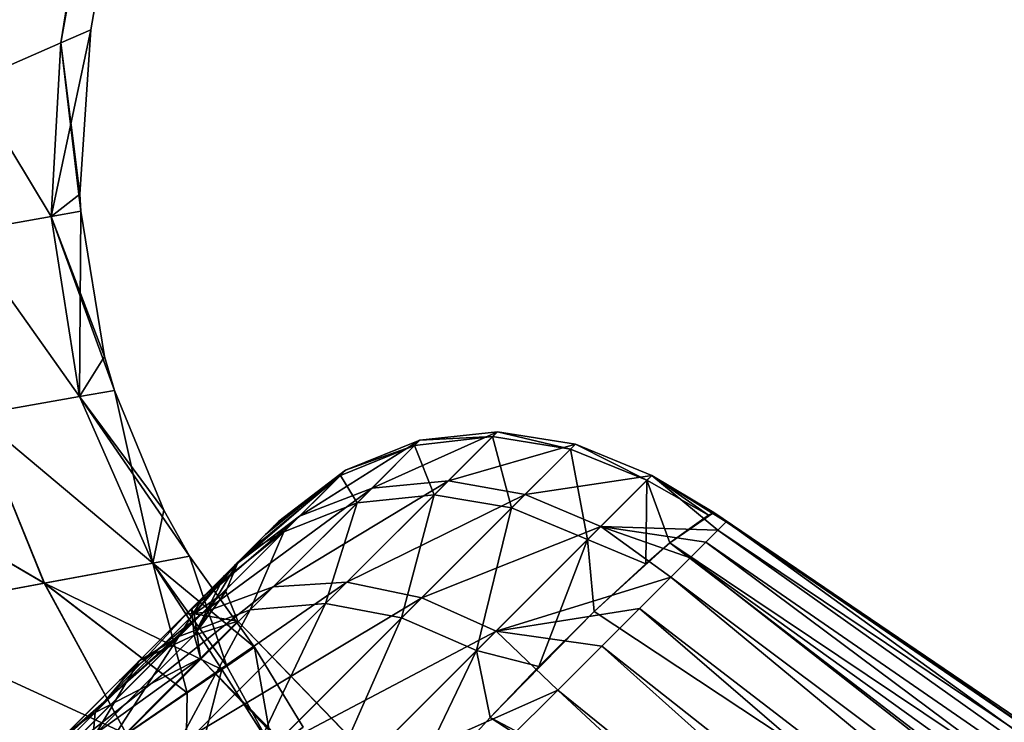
# Model space of a CAD drawing. Header units: metres. Extents: x -42 to 201, y -88 to 88.
# Tile 144 of 256: x 65.54 to 70.21, y -30.18 to -26.85. Entities that reach past the tile are written whole.
import ezdxf

# ---------------------------------------------------------------- set-up
doc = ezdxf.new("R2010")
doc.units = ezdxf.units.M
doc.layers.add('solid_500770_02', color=7, linetype='CONTINUOUS')

msp = doc.modelspace()

# ---------------------------------------------------------------- linework, layer by layer
at = {"layer": 'solid_500770_02'}
for points in [[(66.001244, -1.763489, 9.587296), (64.125702, -1.432781, 11.02035), (60.573544, -29.217569, 10.081864)], [(66.001244, -1.763489, 9.587296), (60.573544, -29.217569, 10.081864), (61.433201, -28.840984, 9.398673)], [(66.001244, -1.763489, 9.587296), (61.433201, -28.840984, 9.398673), (62.217934, -28.497322, 8.667183)], [(66.001244, -1.763489, 9.587296), (62.217934, -28.497322, 8.667183), (62.529339, -28.361284, 8.342238)], [(67.58638, -2.042991, 7.829488), (66.001244, -1.763489, 9.587296), (62.529339, -28.361284, 8.342238)], [(67.58638, -2.042991, 7.829488), (62.529339, -28.361284, 8.342238), (63.55521, -27.91214, 7.089074)], [(68.827408, -2.261819, 5.806468), (67.58638, -2.042991, 7.829488), (63.55521, -27.91214, 7.089074)], [(62.52906, -28.361244, -8.342569), (67.284332, -3.921799, -7.791403), (67.65094, -2.054376, -7.742353)], [(63.555412, -27.912184, -7.088754), (62.52906, -28.361244, -8.342569), (67.65094, -2.054376, -7.742353)], [(63.555412, -27.912184, -7.088754), (67.65094, -2.054376, -7.742353), (68.874809, -2.270176, -5.709518)], [(68.827408, -2.261819, 5.806468), (63.55521, -27.91214, 7.089074), (64.58387, -27.462029, 5.396112)], [(64.584236, -27.461855, -5.395385), (63.555412, -27.912184, -7.088754), (68.874809, -2.270176, -5.709518)], [(68.827408, -2.261819, 5.806468), (64.58387, -27.462029, 5.396112), (65.309006, -27.144567, 3.628798)], [(64.584236, -27.461855, -5.395385), (68.874809, -2.270176, -5.709518), (69.711372, -2.417686, -3.482724)], [(69.682304, -2.41256, 3.586762), (68.827408, -2.261819, 5.806468), (65.309006, -27.144567, 3.628798)], [(65.309303, -27.144451, -3.627863), (64.584236, -27.461855, -5.395385), (69.711372, -2.417686, -3.482724)], [(69.682304, -2.41256, 3.586762), (65.309006, -27.144567, 3.628798), (65.738426, -26.956501, 1.820294)], [(65.738541, -26.956575, -1.819455), (65.309303, -27.144451, -3.627863), (69.711372, -2.417686, -3.482724)], [(70.122101, -2.490108, 1.245561), (69.682304, -2.41256, 3.586762), (65.738426, -26.956501, 1.820294)], [(65.738541, -26.956575, -1.819455), (69.711372, -2.417686, -3.482724), (70.131912, -2.491837, -1.13783)], [(70.122101, -2.490108, 1.245561), (65.738426, -26.956501, 1.820294), (65.87986, -26.894804)], [(65.738541, -26.956575, -1.819455), (70.131912, -2.491837, -1.13783), (65.87986, -26.894804)], [(70.131912, -2.491837, -1.13783), (70.122101, -2.490108, 1.245561), (65.87986, -26.894804)], [(62.52906, -28.361244, -8.342569), (67.024391, -4.883746, -7.908114), (67.284332, -3.921799, -7.791403)], [(62.52906, -28.361244, -8.342569), (66.712395, -5.863575, -8.082801), (67.024391, -4.883746, -7.908114)], [(62.52906, -28.361244, -8.342569), (66.337128, -6.863733, -8.322097), (66.712395, -5.863575, -8.082801)], [(62.52906, -28.361244, -8.342569), (65.888832, -7.890674, -8.626128), (66.337128, -6.863733, -8.322097)], [(62.21748, -28.497755, -8.667596), (65.747391, -8.187322, -8.723423), (65.888832, -7.890674, -8.626128)], [(62.52906, -28.361244, -8.342569), (62.21748, -28.497755, -8.667596), (65.888832, -7.890674, -8.626128)], [(61.433208, -28.840847, -9.398686), (65.365639, -8.932694, -8.986445), (65.747391, -8.187322, -8.723423)], [(62.21748, -28.497755, -8.667596), (61.433208, -28.840847, -9.398686), (65.747391, -8.187322, -8.723423)], [(65.691971, -27.779209, -1.805665), (65.738541, -26.956575, -1.819455), (65.87986, -26.894804)], [(65.691971, -27.779209, -1.805665), (65.87986, -26.894804), (65.828377, -27.672617, 0)], [(65.828377, -27.672617, 0), (65.87986, -26.894804), (65.738426, -26.956501, 1.820294)], [(65.691978, -27.779182, 1.805576), (65.738426, -26.956501, 1.820294), (65.309006, -27.144567, 3.628798)], [(65.691971, -27.779209, -1.805665), (65.309303, -27.144451, -3.627863), (65.738541, -26.956575, -1.819455)], [(65.832779, -27.7544, 0), (65.738426, -26.956501, 1.820294), (65.691978, -27.779182, 1.805576)], [(65.828377, -27.672617, 0), (65.738426, -26.956501, 1.820294), (65.832779, -27.7544, 0)], [(65.274132, -27.853622, -3.575294), (65.309303, -27.144451, -3.627863), (65.691971, -27.779209, -1.805665)], [(65.691978, -27.779182, 1.805576), (65.309006, -27.144567, 3.628798), (65.274178, -27.853559, 3.575158)], [(65.691971, -27.779209, -1.805665), (65.828377, -27.672617, 0), (65.832779, -27.7544, 0)], [(65.274132, -27.853622, -3.575294), (65.691971, -27.779209, -1.805665), (65.826187, -28.632114, -1.918022)], [(65.691978, -27.779182, 1.805576), (65.274178, -27.853559, 3.575158), (65.826225, -28.632067, 1.917719)], [(65.691971, -27.779209, -1.805665), (65.832779, -27.7544, 0), (65.826187, -28.632114, -1.918022)], [(65.945557, -28.443281, 0), (65.832779, -27.7544, 0), (65.691978, -27.779182, 1.805576)], [(65.691978, -27.779182, 1.805576), (65.826225, -28.632067, 1.917719), (65.991936, -28.603075, 0)], [(65.945557, -28.443281, 0), (65.691978, -27.779182, 1.805576), (65.991936, -28.603075, 0)], [(65.826187, -28.632114, -1.918022), (65.832779, -27.7544, 0), (65.945557, -28.443281, 0)], [(65.274132, -27.853622, -3.575294), (65.826187, -28.632114, -1.918022), (65.336029, -28.718725, -3.787262)], [(65.274178, -27.853559, 3.575158), (65.336205, -28.718613, 3.786712), (65.826225, -28.632067, 1.917719)], [(65.826187, -28.632114, -1.918022), (65.945557, -28.443281, 0), (65.991936, -28.603075, 0)], [(65.336029, -28.718725, -3.787262), (65.826187, -28.632114, -1.918022), (66.174347, -29.421518, -1.947631)], [(65.826225, -28.632067, 1.917719), (65.336205, -28.718613, 3.786712), (66.174377, -29.421465, 1.947276)], [(65.826187, -28.632114, -1.918022), (65.991936, -28.603075, 0), (66.174347, -29.421518, -1.947631)], [(66.225883, -29.170652, 0), (65.991936, -28.603075, 0), (65.826225, -28.632067, 1.917719)], [(65.826225, -28.632067, 1.917719), (66.174377, -29.421465, 1.947276), (66.348602, -29.389437, 0)], [(66.225883, -29.170652, 0), (65.826225, -28.632067, 1.917719), (66.348602, -29.389437, 0)], [(66.174347, -29.421518, -1.947631), (65.991936, -28.603075, 0), (66.225883, -29.170652, 0)], [(64.54155, -28.861219, -5.563282), (65.336029, -28.718725, -3.787262), (65.660149, -29.516563, -3.839371)], [(65.336205, -28.718613, 3.786712), (64.541931, -28.861023, 5.562516), (65.660339, -29.516436, 3.83872)], [(65.336029, -28.718725, -3.787262), (66.174347, -29.421518, -1.947631), (65.660149, -29.516563, -3.839371)], [(65.336205, -28.718613, 3.786712), (65.660339, -29.516436, 3.83872), (66.174377, -29.421465, 1.947276)], [(67.806816, -28.798964, 0.924551), (67.438377, -28.839619, 0.903476), (67.212471, -29.065779, 3.108763)], [(67.574165, -29.031973, 3.174027), (67.806816, -28.798964, 0.924551), (67.212471, -29.065779, 3.108763)], [(67.806816, -28.798964, 0.924551), (67.783104, -28.822371, -1.342408), (67.438377, -28.839619, 0.903476)], [(68.175346, -28.8584, 0.954105), (67.806816, -28.798964, 0.924551), (67.574165, -29.031973, 3.174027)], [(68.151924, -28.881468, -1.348809), (67.783104, -28.822371, -1.342408), (67.806816, -28.798964, 0.924551)], [(68.175346, -28.8584, 0.954105), (68.151924, -28.881468, -1.348809), (67.806816, -28.798964, 0.924551)], [(64.54155, -28.861219, -5.563282), (65.660149, -29.516563, -3.839371), (64.830086, -29.67108, -5.625397)], [(64.541931, -28.861023, 5.562516), (64.830528, -29.670855, 5.62449), (65.660339, -29.516436, 3.83872)], [(67.438377, -28.839619, 0.903476), (67.087334, -28.980928, 0.879485), (66.86853, -29.199856, 3.031724)], [(67.212471, -29.065779, 3.108763), (67.438377, -28.839619, 0.903476), (66.86853, -29.199856, 3.031724)], [(67.413803, -28.863979, -1.317258), (67.062424, -29.005726, -1.286204), (67.087334, -28.980928, 0.879485)], [(67.413803, -28.863979, -1.317258), (67.141327, -29.136265, -3.502989), (67.062424, -29.005726, -1.286204)], [(67.438377, -28.839619, 0.903476), (67.413803, -28.863979, -1.317258), (67.087334, -28.980928, 0.879485)], [(67.507172, -29.098047, -3.574872), (67.141327, -29.136265, -3.502989), (67.413803, -28.863979, -1.317258)], [(67.783104, -28.822371, -1.342408), (67.413803, -28.863979, -1.317258), (67.438377, -28.839619, 0.903476)], [(67.783104, -28.822371, -1.342408), (67.507172, -29.098047, -3.574872), (67.413803, -28.863979, -1.317258)], [(67.873093, -29.160004, -3.618111), (67.507172, -29.098047, -3.574872), (67.783104, -28.822371, -1.342408)], [(67.937721, -29.096447, 3.237329), (68.175346, -28.8584, 0.954105), (67.574165, -29.031973, 3.174027)], [(68.151924, -28.881468, -1.348809), (67.873093, -29.160004, -3.618111), (67.783104, -28.822371, -1.342408)], [(67.937721, -29.096447, 3.237329), (68.53788, -29.006166, 0.99324), (68.175346, -28.8584, 0.954105)], [(68.175346, -28.8584, 0.954105), (68.514565, -29.029135, -1.336551), (68.151924, -28.881468, -1.348809)], [(68.175346, -28.8584, 0.954105), (68.53788, -29.006166, 0.99324), (68.514565, -29.029135, -1.336551)], [(68.151924, -28.881468, -1.348809), (68.233574, -29.309845, -3.633989), (67.873093, -29.160004, -3.618111)], [(68.151924, -28.881468, -1.348809), (68.514565, -29.029135, -1.336551), (68.233574, -29.309845, -3.633989)], [(67.087334, -28.980928, 0.879485), (66.708282, -29.286146, 1.585544), (66.560844, -29.433584, 2.901447)], [(66.86853, -29.199856, 3.031724), (67.087334, -28.980928, 0.879485), (66.560844, -29.433584, 2.901447)], [(67.062424, -29.005726, -1.286204), (66.630165, -29.364269, -2.449261), (66.746017, -29.248411, -1.134506)], [(67.062424, -29.005726, -1.286204), (66.794838, -29.27322, -3.416601), (66.630165, -29.364269, -2.449261)], [(67.087334, -28.980928, 0.879485), (66.771034, -29.223396, 0.225328), (66.708282, -29.286146, 1.585544)], [(67.062424, -29.005726, -1.286204), (66.746017, -29.248411, -1.134506), (66.771034, -29.223396, 0.225328)], [(67.087334, -28.980928, 0.879485), (67.062424, -29.005726, -1.286204), (66.771034, -29.223396, 0.225328)], [(67.141327, -29.136265, -3.502989), (66.794838, -29.27322, -3.416601), (67.062424, -29.005726, -1.286204)], [(67.937721, -29.096447, 3.237329), (68.296463, -29.248018, 3.300917), (68.53788, -29.006166, 0.99324)], [(68.53788, -29.006166, 0.99324), (68.296463, -29.248018, 3.300917), (68.850006, -29.265686, 1.647969)], [(68.514565, -29.029135, -1.336551), (68.53788, -29.006166, 0.99324), (68.805359, -29.194359, -1.211684)], [(68.53788, -29.006166, 0.99324), (68.888969, -29.226727, 1.039015), (68.832054, -29.182093, -0.866403)], [(68.53788, -29.006166, 0.99324), (68.850006, -29.265686, 1.647969), (68.888969, -29.226727, 1.039015)], [(68.53788, -29.006166, 0.99324), (68.832054, -29.182093, -0.866403), (68.805359, -29.194359, -1.211684)], [(67.574165, -29.031973, 3.174027), (67.212471, -29.065779, 3.108763), (66.743889, -29.534504, 5.248857)], [(67.093636, -29.512705, 5.354716), (67.574165, -29.031973, 3.174027), (66.743889, -29.534504, 5.248857)], [(67.937721, -29.096447, 3.237329), (67.574165, -29.031973, 3.174027), (67.093636, -29.512705, 5.354716)], [(68.233574, -29.309845, -3.633989), (68.514565, -29.029135, -1.336551), (68.508469, -29.424753, -3.453133)], [(68.514565, -29.029135, -1.336551), (68.623367, -29.325979, -2.762804), (68.508469, -29.424753, -3.453133)], [(68.514565, -29.029135, -1.336551), (68.805359, -29.194359, -1.211684), (68.623367, -29.325979, -2.762804)], [(67.212471, -29.065779, 3.108763), (66.86853, -29.199856, 3.031724), (66.413193, -29.655264, 5.122507)], [(66.743889, -29.534504, 5.248857), (67.212471, -29.065779, 3.108763), (66.413193, -29.655264, 5.122507)], [(67.507172, -29.098047, -3.574872), (66.992401, -29.612597, -5.722031), (67.141327, -29.136265, -3.502989)], [(67.352097, -29.680769, -5.801551), (66.992401, -29.612597, -5.722031), (67.507172, -29.098047, -3.574872)], [(67.448242, -29.586145, 5.448243), (67.937721, -29.096447, 3.237329), (67.093636, -29.512705, 5.354716)], [(67.873093, -29.160004, -3.618111), (67.352097, -29.680769, -5.801551), (67.507172, -29.098047, -3.574872)], [(67.448242, -29.586145, 5.448243), (68.296463, -29.248018, 3.300917), (67.937721, -29.096447, 3.237329)], [(67.141327, -29.136265, -3.502989), (66.634438, -29.642996, -5.60453), (66.794838, -29.27322, -3.416601)], [(66.992401, -29.612597, -5.722031), (66.634438, -29.642996, -5.60453), (67.141327, -29.136265, -3.502989)], [(66.174347, -29.421518, -1.947631), (66.225883, -29.170652, 0), (66.348602, -29.389437, 0)], [(67.873093, -29.160004, -3.618111), (67.707939, -29.835276, -5.84551), (67.352097, -29.680769, -5.801551)], [(67.873093, -29.160004, -3.618111), (68.233574, -29.309845, -3.633989), (67.707939, -29.835276, -5.84551)], [(68.623367, -29.325979, -2.762804), (68.805359, -29.194359, -1.211684), (68.832054, -29.182093, -0.866403)], [(74.240143, -33.094006, -3.347412), (68.623367, -29.325979, -2.762804), (68.832054, -29.182093, -0.866403)], [(68.832054, -29.182093, -0.866403), (73.753983, -32.562862, 0.258596), (73.904877, -32.667965, 0.235181)], [(74.418289, -32.975407, -1.596315), (68.832054, -29.182093, -0.866403), (73.904877, -32.667965, 0.235181)], [(68.832054, -29.182093, -0.866403), (68.888969, -29.226727, 1.039015), (73.753983, -32.562862, 0.258596)], [(74.240143, -33.094006, -3.347412), (68.832054, -29.182093, -0.866403), (74.418289, -32.975407, -1.596315)], [(66.86853, -29.199856, 3.031724), (66.560844, -29.433584, 2.901447), (66.330933, -29.663498, 4.140851)], [(66.413193, -29.655264, 5.122507), (66.86853, -29.199856, 3.031724), (66.330933, -29.663498, 4.140851)], [(66.708282, -29.286146, 1.585544), (66.771034, -29.223396, 0.225328), (66.746017, -29.248411, -1.134506)], [(68.850006, -29.265686, 1.647969), (73.753983, -32.562862, 0.258596), (68.888969, -29.226727, 1.039015)], [(66.794838, -29.27322, -3.416601), (66.29808, -29.769897, -5.464296), (66.41758, -29.576849, -3.718298)], [(66.634438, -29.642996, -5.60453), (66.29808, -29.769897, -5.464296), (66.794838, -29.27322, -3.416601)], [(66.794838, -29.27322, -3.416601), (66.41758, -29.576849, -3.718298), (66.630165, -29.364269, -2.449261)], [(66.578613, -29.415819), (66.560844, -29.433584, 2.901447), (66.708282, -29.286146, 1.585544)], [(66.578613, -29.415819), (66.708282, -29.286146, 1.585544), (66.630165, -29.364269, -2.449261)], [(66.708282, -29.286146, 1.585544), (66.746017, -29.248411, -1.134506), (66.630165, -29.364269, -2.449261)], [(67.448242, -29.586145, 5.448243), (67.80024, -29.744411, 5.532716), (68.296463, -29.248018, 3.300917)], [(68.296463, -29.248018, 3.300917), (67.80024, -29.744411, 5.532716), (68.627472, -29.488298, 3.455154)], [(68.296463, -29.248018, 3.300917), (68.627472, -29.488298, 3.455154), (68.719025, -29.396706, 2.857039)], [(68.296463, -29.248018, 3.300917), (68.719025, -29.396706, 2.857039), (68.793274, -29.322424, 2.254308)], [(68.296463, -29.248018, 3.300917), (68.793274, -29.322424, 2.254308), (68.850006, -29.265686, 1.647969)], [(68.850006, -29.265686, 1.647969), (68.793274, -29.322424, 2.254308), (73.649307, -32.676388, 1.297384)], [(68.850006, -29.265686, 1.647969), (73.649307, -32.676388, 1.297384), (73.753983, -32.562862, 0.258596)], [(67.707939, -29.835276, -5.84551), (68.233574, -29.309845, -3.633989), (68.002037, -29.911566, -5.638756)], [(68.233574, -29.309845, -3.633989), (68.264519, -29.650377, -4.621783), (68.002037, -29.911566, -5.638756)], [(68.233574, -29.309845, -3.633989), (68.508469, -29.424753, -3.453133), (68.264519, -29.650377, -4.621783)], [(68.264519, -29.650377, -4.621783), (68.508469, -29.424753, -3.453133), (68.623367, -29.325979, -2.762804)], [(73.915634, -33.390266, -5.062842), (68.264519, -29.650377, -4.621783), (68.623367, -29.325979, -2.762804)], [(73.915634, -33.390266, -5.062842), (68.623367, -29.325979, -2.762804), (74.240143, -33.094006, -3.347412)], [(68.793274, -29.322424, 2.254308), (68.719025, -29.396706, 2.857039), (73.501427, -32.832424, 2.32728)], [(68.793274, -29.322424, 2.254308), (73.501427, -32.832424, 2.32728), (73.649307, -32.676388, 1.297384)], [(66.578613, -29.415819), (66.630165, -29.364269, -2.449261), (66.41758, -29.576849, -3.718298)], [(66.337151, -30.036943, -3.060704), (65.660149, -29.516563, -3.839371), (66.174347, -29.421518, -1.947631)], [(66.500793, -29.926121, 2.139081), (66.174377, -29.421465, 1.947276), (65.660339, -29.516436, 3.83872)], [(66.524216, -29.910084, -1.971048), (66.174347, -29.421518, -1.947631), (66.348602, -29.389437, 0)], [(66.500771, -29.926132, -2.139235), (66.337151, -30.036943, -3.060704), (66.174347, -29.421518, -1.947631)], [(66.524216, -29.910084, -1.971048), (66.500771, -29.926132, -2.139235), (66.174347, -29.421518, -1.947631)], [(66.656219, -29.820621, 0), (66.348602, -29.389437, 0), (66.174377, -29.421465, 1.947276)], [(66.524467, -29.909914, 1.96916), (66.656219, -29.820621, 0), (66.174377, -29.421465, 1.947276)], [(66.500793, -29.926121, 2.139081), (66.524467, -29.909914, 1.96916), (66.174377, -29.421465, 1.947276)], [(66.524216, -29.910084, -1.971048), (66.348602, -29.389437, 0), (66.656219, -29.820621, 0)], [(66.369446, -29.763567, -2.393256), (66.578613, -29.415819), (66.513214, -29.481218, -1.432862)], [(66.369446, -29.763567, -2.393256), (66.520042, -29.555521, 0), (66.578613, -29.415819)], [(66.369484, -29.661947, 2.406694), (66.513321, -29.48111, 1.432329), (66.578613, -29.415819)], [(66.520042, -29.555521, 0), (66.369484, -29.661947, 2.406694), (66.578613, -29.415819)], [(66.513214, -29.481218, -1.432862), (66.578613, -29.415819), (66.41758, -29.576849, -3.718298)], [(66.513321, -29.48111, 1.432329), (66.560844, -29.433584, 2.901447), (66.578613, -29.415819)], [(68.719025, -29.396706, 2.857039), (68.627472, -29.488298, 3.455154), (73.32756, -33.009937, 3.35015)], [(68.719025, -29.396706, 2.857039), (73.32756, -33.009937, 3.35015), (73.501427, -32.832424, 2.32728)], [(66.357201, -29.637232, 2.804047), (66.330933, -29.663498, 4.140851), (66.560844, -29.433584, 2.901447)], [(66.513321, -29.48111, 1.432329), (66.357201, -29.637232, 2.804047), (66.560844, -29.433584, 2.901447)], [(64.830086, -29.67108, -5.625397), (65.660149, -29.516563, -3.839371), (66.049232, -30.232506, -4.215207)], [(65.660339, -29.516436, 3.83872), (64.830528, -29.670855, 5.62449), (66.049202, -30.232529, 4.215314)], [(66.337151, -30.036943, -3.060704), (66.049232, -30.232506, -4.215207), (65.660149, -29.516563, -3.839371)], [(66.337448, -30.036741, 3.059289), (65.660339, -29.516436, 3.83872), (66.049202, -30.232529, 4.215314)], [(66.337448, -30.036741, 3.059289), (66.500793, -29.926121, 2.139081), (65.660339, -29.516436, 3.83872)], [(67.093636, -29.512705, 5.354716), (66.743889, -29.534504, 5.248857), (66.042473, -30.235958, 7.272849)], [(66.376984, -30.229391, 7.414135), (67.093636, -29.512705, 5.354716), (66.042473, -30.235958, 7.272849)], [(66.356972, -29.637461, -2.805018), (66.513214, -29.481218, -1.432862), (66.41758, -29.576849, -3.718298)], [(66.369446, -29.763567, -2.393256), (66.513214, -29.481218, -1.432862), (66.356972, -29.637461, -2.805018)], [(66.369484, -29.661947, 2.406694), (66.357201, -29.637232, 2.804047), (66.513321, -29.48111, 1.432329)], [(67.448242, -29.586145, 5.448243), (67.093636, -29.512705, 5.354716), (66.376984, -30.229391, 7.414135)], [(67.80024, -29.744411, 5.532716), (68.478859, -29.636976, 4.243735), (68.627472, -29.488298, 3.455154)], [(68.627472, -29.488298, 3.455154), (68.478859, -29.636976, 4.243735), (73.126472, -33.213055, 4.363997)], [(68.627472, -29.488298, 3.455154), (73.126472, -33.213055, 4.363997), (73.32756, -33.009937, 3.35015)], [(66.743889, -29.534504, 5.248857), (66.413193, -29.655264, 5.122507), (65.729187, -30.339289, 7.102701)], [(66.042473, -30.235958, 7.272849), (66.743889, -29.534504, 5.248857), (65.729187, -30.339289, 7.102701)], [(66.369446, -29.763567, -2.393256), (66.576164, -29.696171), (66.520042, -29.555521, 0)], [(66.520042, -29.555521, 0), (66.576164, -29.696171), (66.369484, -29.661947, 2.406694)], [(66.356972, -29.637461, -2.805018), (66.41758, -29.576849, -3.718298), (66.108345, -29.886087, -4.979132)], [(66.29808, -29.769897, -5.464296), (66.108345, -29.886087, -4.979132), (66.41758, -29.576849, -3.718298)], [(66.992401, -29.612597, -5.722031), (66.254181, -30.35066, -7.733359), (66.634438, -29.642996, -5.60453)], [(66.603653, -30.429054, -7.847134), (66.254181, -30.35066, -7.733359), (66.992401, -29.612597, -5.722031)], [(66.720673, -30.313713, 7.533013), (67.448242, -29.586145, 5.448243), (66.376984, -30.229391, 7.414135)], [(67.352097, -29.680769, -5.801551), (66.603653, -30.429054, -7.847134), (66.992401, -29.612597, -5.722031)], [(66.720673, -30.313713, 7.533013), (67.80024, -29.744411, 5.532716), (67.448242, -29.586145, 5.448243)], [(66.413193, -29.655264, 5.122507), (66.016426, -29.978003, 5.334531), (65.616943, -30.377491, 6.488154)], [(65.729187, -30.339289, 7.102701), (66.413193, -29.655264, 5.122507), (65.616943, -30.377491, 6.488154)], [(65.901772, -30.12966, 4.731431), (66.110245, -29.884186, 4.115154), (66.357201, -29.637232, 2.804047)], [(66.369484, -29.661947, 2.406694), (65.901772, -30.12966, 4.731431), (66.357201, -29.637232, 2.804047)], [(66.634438, -29.642996, -5.60453), (65.909088, -30.368235, -7.572998), (66.29808, -29.769897, -5.464296)], [(66.254181, -30.35066, -7.733359), (65.909088, -30.368235, -7.572998), (66.634438, -29.642996, -5.60453)], [(66.413193, -29.655264, 5.122507), (66.330933, -29.663498, 4.140851), (66.016426, -29.978003, 5.334531)], [(66.109886, -29.884546, -4.116467), (66.356972, -29.637461, -2.805018), (66.108345, -29.886087, -4.979132)], [(66.369446, -29.763567, -2.393256), (66.356972, -29.637461, -2.805018), (66.109886, -29.884546, -4.116467)], [(66.357201, -29.637232, 2.804047), (66.110245, -29.884186, 4.115154), (66.330933, -29.663498, 4.140851)], [(67.772034, -30.153662, -6.408487), (68.264519, -29.650377, -4.621783), (73.915634, -33.390266, -5.062842)], [(67.772034, -30.153662, -6.408487), (68.002037, -29.911566, -5.638756), (68.264519, -29.650377, -4.621783)], [(67.80024, -29.744411, 5.532716), (68.30043, -29.815481, 5.01999), (68.478859, -29.636976, 4.243735)], [(68.478859, -29.636976, 4.243735), (68.30043, -29.815481, 5.01999), (72.896217, -33.443489, 5.366295)], [(68.478859, -29.636976, 4.243735), (72.896217, -33.443489, 5.366295), (73.126472, -33.213055, 4.363997)], [(64.830086, -29.67108, -5.625397), (66.049232, -30.232506, -4.215207), (65.114372, -30.420198, -6.04788)], [(64.830528, -29.670855, 5.62449), (65.066582, -30.429834, 6.124149), (66.049202, -30.232529, 4.215314)], [(66.369484, -29.661947, 2.406694), (66.399582, -29.872755, 2.53551), (65.901772, -30.12966, 4.731431)], [(66.110245, -29.884186, 4.115154), (66.016426, -29.978003, 5.334531), (66.330933, -29.663498, 4.140851)], [(66.369446, -29.763567, -2.393256), (66.399582, -29.872755, -2.535511), (66.576164, -29.696171)], [(66.576164, -29.696171), (66.399582, -29.872755, 2.53551), (66.369484, -29.661947, 2.406694)], [(92.818977, -56.968666, 1.289478), (66.399582, -29.872755, 2.53551), (66.576164, -29.696171)], [(66.399582, -29.872755, -2.535511), (92.86676, -56.920879), (66.576164, -29.696171)], [(92.86676, -56.920879), (92.818977, -56.968666, 1.289478), (66.576164, -29.696171)], [(67.352097, -29.680769, -5.801551), (66.95166, -30.591434, -7.917763), (66.603653, -30.429054, -7.847134)], [(67.352097, -29.680769, -5.801551), (67.707939, -29.835276, -5.84551), (66.95166, -30.591434, -7.917763)], [(66.720673, -30.313713, 7.533013), (67.065056, -30.479492, 7.633646), (67.80024, -29.744411, 5.532716)], [(67.80024, -29.744411, 5.532716), (67.065056, -30.479492, 7.633646), (68.09272, -30.023266, 5.781534)], [(67.80024, -29.744411, 5.532716), (68.09272, -30.023266, 5.781534), (68.30043, -29.815481, 5.01999)], [(66.29808, -29.769897, -5.464296), (65.588631, -30.479288, -7.382209), (65.712997, -30.281437, -6.2014)], [(65.909088, -30.368235, -7.572998), (65.588631, -30.479288, -7.382209), (66.29808, -29.769897, -5.464296)], [(66.29808, -29.769897, -5.464296), (65.712997, -30.281437, -6.2014), (66.108345, -29.886087, -4.979132)], [(65.904343, -30.228666, -4.705013), (66.369446, -29.763567, -2.393256), (66.109886, -29.884546, -4.116467)], [(65.904343, -30.228666, -4.705013), (66.399582, -29.872755, -2.535511), (66.369446, -29.763567, -2.393256)], [(66.741615, -30.303549, -2.128451), (66.524216, -29.910084, -1.971048), (66.656219, -29.820621, 0)], [(66.741615, -30.303539, 2.128416), (66.656219, -29.820621, 0), (66.524467, -29.909914, 1.96916)], [(66.885513, -30.19849, -0.000147), (66.656219, -29.820621, 0), (66.741615, -30.303539, 2.128416)], [(66.741615, -30.303549, -2.128451), (66.656219, -29.820621, 0), (66.885513, -30.19849, -0.000147)], [(66.95166, -30.591434, -7.917763), (67.707939, -29.835276, -5.84551), (67.31144, -30.662491, -7.717597)], [(67.707939, -29.835276, -5.84551), (67.772034, -30.153662, -6.408487), (67.31144, -30.662491, -7.717597)], [(67.707939, -29.835276, -5.84551), (68.002037, -29.911566, -5.638756), (67.772034, -30.153662, -6.408487)], [(68.30043, -29.815481, 5.01999), (68.09272, -30.023266, 5.781534), (72.637306, -33.700718, 6.354729)], [(68.30043, -29.815481, 5.01999), (72.637306, -33.700718, 6.354729), (72.896217, -33.443489, 5.366295)], [(65.771957, -30.222475, -5.367211), (66.108345, -29.886087, -4.979132), (65.712997, -30.281437, -6.2014)], [(65.771957, -30.222475, -5.367211), (66.109886, -29.884546, -4.116467), (66.108345, -29.886087, -4.979132)], [(65.904343, -30.228666, -4.705013), (66.109886, -29.884546, -4.116467), (65.771957, -30.222475, -5.367211)], [(66.110245, -29.884186, 4.115154), (65.772461, -30.22197, 5.36565), (66.016426, -29.978003, 5.334531)], [(65.901772, -30.12966, 4.731431), (65.772461, -30.22197, 5.36565), (66.110245, -29.884186, 4.115154)], [(92.439827, -57.347816, 3.812076), (65.876617, -30.395716, 4.973584), (66.399582, -29.872755, 2.53551)], [(65.901772, -30.12966, 4.731431), (66.399582, -29.872755, 2.53551), (65.876617, -30.395716, 4.973584)], [(92.676147, -57.111496, -2.564799), (66.399582, -29.872755, -2.535511), (65.876617, -30.395718, -4.973585)], [(65.904343, -30.228666, -4.705013), (65.876617, -30.395718, -4.973585), (66.399582, -29.872755, -2.535511)], [(92.676147, -57.1115, 2.564827), (92.439827, -57.347816, 3.812076), (66.399582, -29.872755, 2.53551)], [(92.818977, -56.968666, 1.289478), (92.676147, -57.1115, 2.564827), (66.399582, -29.872755, 2.53551)], [(92.818977, -56.968666, -1.289462), (92.86676, -56.920879), (66.399582, -29.872755, -2.535511)], [(92.676147, -57.111496, -2.564799), (92.818977, -56.968666, -1.289462), (66.399582, -29.872755, -2.535511)], [(66.327217, -30.608145, 4.191589), (66.500793, -29.926121, 2.139081), (66.337448, -30.036741, 3.059289)], [(66.327217, -30.608145, 4.191589), (66.741615, -30.303539, 2.128416), (66.500793, -29.926121, 2.139081)], [(66.327271, -30.608091, -4.191374), (66.337151, -30.036943, -3.060704), (66.500771, -29.926132, -2.139235)], [(66.327271, -30.608091, -4.191374), (66.500771, -29.926132, -2.139235), (66.741615, -30.303549, -2.128451)], [(66.741615, -30.303549, -2.128451), (66.500771, -29.926132, -2.139235), (66.524216, -29.910084, -1.971048)], [(66.741615, -30.303539, 2.128416), (66.524467, -29.909914, 1.96916), (66.500793, -29.926121, 2.139081)], [(65.772461, -30.22197, 5.36565), (65.616943, -30.377491, 6.488154), (66.016426, -29.978003, 5.334531)], [(67.065056, -30.479492, 7.633646), (67.856255, -30.259796, 6.525979), (68.09272, -30.023266, 5.781534)], [(68.09272, -30.023266, 5.781534), (67.856255, -30.259796, 6.525979), (72.352371, -33.982327, 7.328751)], [(68.09272, -30.023266, 5.781534), (72.352371, -33.982327, 7.328751), (72.637306, -33.700718, 6.354729)], [(66.327217, -30.608145, 4.191589), (66.337448, -30.036741, 3.059289), (66.049202, -30.232529, 4.215314)], [(66.327271, -30.608091, -4.191374), (66.049232, -30.232506, -4.215207), (66.337151, -30.036943, -3.060704)], [(65.901772, -30.12966, 4.731431), (65.139969, -30.891462, 6.895044), (65.772461, -30.22197, 5.36565)], [(65.901772, -30.12966, 4.731431), (65.876617, -30.395716, 4.973584), (65.139969, -30.891462, 6.895044)], [(67.31144, -30.662491, -7.717597), (67.772034, -30.153662, -6.408487), (73.458649, -33.859776, -6.708601)], [(73.458649, -33.859776, -6.708601), (67.772034, -30.153662, -6.408487), (73.915634, -33.390266, -5.062842)]]:
    msp.add_3dface(points, dxfattribs=at)

doc.saveas('drawing.dxf')
